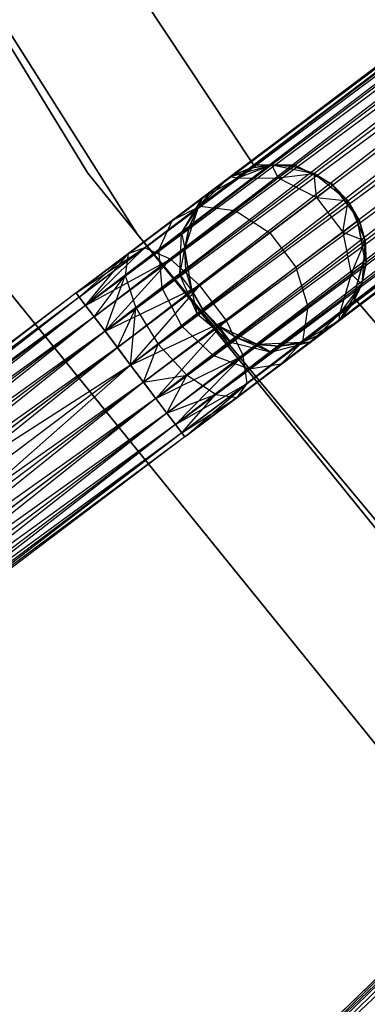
# Model space of a CAD drawing. Extents: x -91 to 92, y -91 to 92.
# Tile 24 of 256: x -51.17 to -47.35, y -44.5 to -33.66. Entities that reach past the tile are written whole.
import ezdxf

# ---------------------------------------------------------------- set-up
doc = ezdxf.new("R2010")
doc.units = 0
doc.header["$LTSCALE"] = 25.4
doc.layers.get('0').update_dxf_attribs({"linetype": 'CONTINUOUS'})

# ---------------------------------------------------------------- blocks, each defined once
blk = doc.blocks.new('NL2500012258_STL_2')
at = {"color": 0}
for p, q in [((57.056, -25.499, 177.379), (41.694, -37.099, 177.379)), ((57.056, -25.499, 177.621), (41.694, -37.099, 177.379)), ((57.056, -25.499, 177.621), (41.694, -37.099, 177.379)), ((57.056, -25.499, 177.379), (41.694, -37.099, 177.379)), ((41.694, -37.099, 177.379), (57.091, -25.545, 177.145)), ((41.694, -37.099, 177.379), (57.091, -25.545, 177.145)), ((41.729, -37.145, 177.855), (57.056, -25.499, 177.621)), ((41.729, -37.145, 177.855), (57.056, -25.499, 177.621)), ((57.091, -25.545, 177.855), (41.729, -37.145, 177.855)), ((57.091, -25.545, 177.855), (41.729, -37.145, 177.855)), ((57.091, -25.545, 177.145), (41.797, -37.235, 176.932)), ((57.091, -25.545, 177.145), (41.797, -37.235, 176.932)), ((57.159, -25.634, 178.068), (41.729, -37.145, 177.855)), ((57.159, -25.634, 178.068), (41.729, -37.145, 177.855)), ((57.159, -25.634, 176.932), (41.797, -37.235, 176.932)), ((57.159, -25.634, 176.932), (41.797, -37.235, 176.932)), ((41.893, -37.362, 178.249), (57.159, -25.634, 178.068)), ((41.893, -37.362, 178.249), (57.159, -25.634, 178.068)), ((41.797, -37.235, 176.932), (57.255, -25.762, 176.751)), ((41.797, -37.235, 176.932), (57.255, -25.762, 176.751)), ((57.255, -25.762, 178.249), (41.893, -37.362, 178.249)), ((57.255, -25.762, 178.249), (41.893, -37.362, 178.249)), ((57.255, -25.762, 176.751), (42.013, -37.521, 176.615)), ((57.255, -25.762, 176.751), (42.013, -37.521, 176.615)), ((57.374, -25.92, 178.385), (41.893, -37.362, 178.249)), ((57.374, -25.92, 178.385), (41.893, -37.362, 178.249)), ((57.374, -25.92, 176.615), (42.013, -37.521, 176.615)), ((57.374, -25.92, 176.615), (42.013, -37.521, 176.615)), ((42.148, -37.701, 178.471), (57.374, -25.92, 178.385)), ((42.148, -37.701, 178.471), (57.374, -25.92, 178.385)), ((42.013, -37.521, 176.615), (57.51, -26.1, 176.529)), ((42.013, -37.521, 176.615), (57.51, -26.1, 176.529)), ((57.51, -26.1, 178.471), (42.148, -37.701, 178.471)), ((57.51, -26.1, 178.471), (42.148, -37.701, 178.471)), ((57.51, -26.1, 176.529), (42.293, -37.892, 176.5)), ((57.51, -26.1, 176.529), (42.293, -37.892, 176.5)), ((57.655, -26.291, 178.5), (42.293, -37.892, 178.5)), ((57.655, -26.291, 178.5), (42.293, -37.892, 178.5)), ((57.655, -26.291, 176.5), (42.293, -37.892, 176.5)), ((57.655, -26.291, 176.5), (42.293, -37.892, 176.5)), ((57.799, -26.482, 176.529), (42.293, -37.892, 176.5)), ((57.799, -26.482, 176.529), (42.293, -37.892, 176.5)), ((57.799, -26.482, 178.471), (42.437, -38.082, 178.471)), ((57.799, -26.482, 178.471), (42.437, -38.082, 178.471)), ((57.799, -26.482, 176.529), (42.573, -38.262, 176.615)), ((57.799, -26.482, 176.529), (42.573, -38.262, 176.615)), ((57.935, -26.662, 178.385), (42.437, -38.082, 178.471)), ((57.935, -26.662, 178.385), (42.437, -38.082, 178.471)), ((57.935, -26.662, 176.615), (42.573, -38.262, 176.615)), ((57.935, -26.662, 176.615), (42.573, -38.262, 176.615)), ((42.692, -38.421, 178.249), (57.935, -26.662, 178.385)), ((42.692, -38.421, 178.249), (57.935, -26.662, 178.385)), ((42.573, -38.262, 176.615), (58.054, -26.82, 176.751)), ((42.573, -38.262, 176.615), (58.054, -26.82, 176.751)), ((58.054, -26.82, 178.249), (42.692, -38.421, 178.249)), ((58.054, -26.82, 178.249), (42.692, -38.421, 178.249)), ((58.054, -26.82, 176.751), (42.789, -38.548, 176.932)), ((58.054, -26.82, 176.751), (42.789, -38.548, 176.932)), ((58.15, -26.948, 178.068), (42.692, -38.421, 178.249)), ((58.15, -26.948, 178.068), (42.692, -38.421, 178.249)), ((58.15, -26.948, 176.932), (42.789, -38.548, 176.932)), ((58.15, -26.948, 176.932), (42.789, -38.548, 176.932)), ((42.856, -38.638, 177.855), (58.15, -26.948, 178.068)), ((42.856, -38.638, 177.855), (58.15, -26.948, 178.068)), ((42.789, -38.548, 176.932), (58.218, -27.037, 177.145)), ((42.789, -38.548, 176.932), (58.218, -27.037, 177.145)), ((58.218, -27.037, 177.855), (42.856, -38.638, 177.855)), ((58.218, -27.037, 177.855), (42.856, -38.638, 177.855)), ((58.253, -27.083, 177.621), (42.856, -38.638, 177.855)), ((58.253, -27.083, 177.621), (42.856, -38.638, 177.855)), ((58.218, -27.037, 177.145), (42.891, -38.684, 177.379)), ((58.218, -27.037, 177.145), (42.891, -38.684, 177.379)), ((42.891, -38.684, 177.379), (58.253, -27.083, 177.621)), ((58.253, -27.083, 177.379), (42.891, -38.684, 177.379)), ((42.891, -38.684, 177.379), (58.253, -27.083, 177.621)), ((58.253, -27.083, 177.379), (42.891, -38.684, 177.379)), ((41.822, -35.778, 26.5), (37.586, -28.862, 26.5)), ((37.586, -28.862, 17), (41.822, -35.778, 17)), ((37.586, -28.862, 17), (41.822, -35.778, 17)), ((41.822, -35.778, 26.5), (37.586, -28.862, 26.5)), ((38.039, -29.604, 19), (42.368, -36.454, 19)), ((42.368, -36.454, 20), (38.039, -29.604, 20)), ((38.039, -29.604, 19), (42.368, -36.454, 19)), ((42.368, -36.454, 20), (38.039, -29.604, 20)), ((43.646, -35.689, 22), (40.543, -31.001, 22)), ((40.543, -31.001, 20), (43.646, -35.689, 20)), ((40.543, -31.001, 20), (43.646, -35.689, 20)), ((43.646, -35.689, 22), (40.543, -31.001, 22)), ((46.924, -42.082, 26.5), (41.822, -35.778, 26.5)), ((41.822, -35.778, 17), (46.924, -42.082, 17)), ((41.822, -35.778, 17), (46.924, -42.082, 17)), ((41.822, -35.778, 17), (41.822, -35.778, 26.5)), ((46.924, -42.082, 26.5), (41.822, -35.778, 26.5)), ((41.822, -35.778, 17), (41.822, -35.778, 26.5)), ((43.387, -35.821, 20), (43.846, -35.687, 20)), ((43.387, -35.821, 20), (43.846, -35.687, 20)), ((43.608, -35.726, 25.5), (43.387, -35.821, 25.5)), ((43.387, -35.821, 20), (43.608, -35.726, 25.5)), ((43.608, -35.726, 25.5), (43.387, -35.821, 25.5)), ((43.387, -35.821, 20), (43.608, -35.726, 25.5)), ((43.465, -35.834, 26.401), (43.846, -35.687, 25.5)), ((43.465, -35.834, 26.401), (43.846, -35.687, 25.5)), ((43.465, -35.834, 26.401), (43.608, -35.726, 25.5)), ((43.465, -35.834, 26.401), (43.608, -35.726, 25.5)), ((43.846, -35.687, 25.5), (43.608, -35.726, 25.5)), ((43.608, -35.726, 25.5), (43.846, -35.687, 20)), ((43.608, -35.726, 25.5), (43.846, -35.687, 20)), ((43.846, -35.687, 25.5), (43.608, -35.726, 25.5)), ((44.102, -35.692, 22), (43.646, -35.689, 22)), ((43.646, -35.689, 22), (43.646, -35.689, 20)), ((43.646, -35.689, 20), (44.102, -35.692, 20)), ((43.646, -35.689, 22), (43.646, -35.689, 20)), ((43.646, -35.689, 20), (44.102, -35.692, 20)), ((44.102, -35.692, 22), (43.646, -35.689, 22)), ((43.846, -35.687, 20), (44.315, -35.782, 20)), ((43.919, -35.832, 26.552), (43.846, -35.687, 25.5)), ((43.919, -35.832, 26.552), (43.846, -35.687, 25.5)), ((44.086, -35.706, 25.5), (43.846, -35.687, 25.5)), ((43.846, -35.687, 20), (44.086, -35.706, 25.5)), ((43.846, -35.687, 20), (44.315, -35.782, 20)), ((43.846, -35.687, 25.5), (43.846, -35.687, 20)), ((43.846, -35.687, 25.5), (43.846, -35.687, 20)), ((44.086, -35.706, 25.5), (43.846, -35.687, 25.5)), ((43.846, -35.687, 20), (44.086, -35.706, 25.5)), ((43.919, -35.832, 26.552), (44.086, -35.706, 25.5)), ((43.919, -35.832, 26.552), (44.086, -35.706, 25.5)), ((43.919, -35.832, 26.552), (44.315, -35.782, 25.5)), ((43.919, -35.832, 26.552), (44.315, -35.782, 25.5)), ((44.315, -35.782, 25.5), (44.086, -35.706, 25.5)), ((44.086, -35.706, 25.5), (44.315, -35.782, 20)), ((44.086, -35.706, 25.5), (44.315, -35.782, 20)), ((44.315, -35.782, 25.5), (44.086, -35.706, 25.5)), ((44.509, -35.896, 22), (44.102, -35.692, 22)), ((44.102, -35.692, 22), (44.102, -35.692, 20)), ((44.102, -35.692, 20), (44.509, -35.896, 20)), ((44.102, -35.692, 22), (44.102, -35.692, 20)), ((44.102, -35.692, 20), (44.509, -35.896, 20)), ((44.509, -35.896, 22), (44.102, -35.692, 22)), ((44.315, -35.782, 20), (44.687, -36.084, 20)), ((44.339, -36.046, 26.637), (44.315, -35.782, 25.5)), ((44.339, -36.046, 26.637), (44.315, -35.782, 25.5)), ((44.519, -35.91, 25.5), (44.315, -35.782, 25.5)), ((44.315, -35.782, 20), (44.687, -36.084, 20)), ((44.315, -35.782, 20), (44.519, -35.91, 25.5)), ((44.315, -35.782, 25.5), (44.315, -35.782, 20)), ((44.315, -35.782, 25.5), (44.315, -35.782, 20)), ((44.519, -35.91, 25.5), (44.315, -35.782, 25.5)), ((44.315, -35.782, 20), (44.519, -35.91, 25.5)), ((43.042, -36.154, 20), (43.387, -35.821, 20)), ((43.042, -36.154, 20), (43.387, -35.821, 20)), ((43.058, -36.142, 27.165), (43.465, -35.834, 26.401)), ((43.058, -36.142, 27.165), (43.465, -35.834, 26.401)), ((43.08, -36.053, 26.219), (43.387, -35.821, 25.5)), ((43.08, -36.053, 26.219), (43.387, -35.821, 25.5)), ((43.08, -36.053, 26.219), (43.465, -35.834, 26.401)), ((43.08, -36.053, 26.219), (43.465, -35.834, 26.401)), ((43.194, -35.967, 25.5), (43.387, -35.821, 20)), ((43.194, -35.967, 25.5), (43.387, -35.821, 20)), ((43.387, -35.821, 25.5), (43.387, -35.821, 20)), ((43.465, -35.834, 26.401), (43.387, -35.821, 25.5)), ((43.465, -35.834, 26.401), (43.387, -35.821, 25.5)), ((43.387, -35.821, 25.5), (43.387, -35.821, 20)), ((43.444, -36.191, 27.443), (43.919, -35.832, 26.552)), ((43.444, -36.191, 27.443), (43.919, -35.832, 26.552)), ((43.465, -35.834, 26.401), (43.919, -35.832, 26.552)), ((43.465, -35.834, 26.401), (43.919, -35.832, 26.552)), ((43.919, -35.832, 26.552), (44.339, -36.046, 26.637)), ((43.919, -35.832, 26.552), (44.339, -36.046, 26.637)), ((43.194, -35.967, 25.5), (43.042, -36.154, 25.5)), ((43.042, -36.154, 20), (43.194, -35.967, 25.5)), ((43.194, -35.967, 25.5), (43.042, -36.154, 25.5)), ((43.042, -36.154, 20), (43.194, -35.967, 25.5)), ((43.08, -36.053, 26.219), (43.194, -35.967, 25.5)), ((43.08, -36.053, 26.219), (43.194, -35.967, 25.5)), ((44.339, -36.046, 26.637), (44.519, -35.91, 25.5)), ((44.339, -36.046, 26.637), (44.519, -35.91, 25.5)), ((44.783, -36.26, 22), (44.509, -35.896, 22)), ((44.509, -35.896, 22), (44.509, -35.896, 20)), ((44.509, -35.896, 20), (44.783, -36.26, 20)), ((44.509, -35.896, 22), (44.509, -35.896, 20)), ((44.509, -35.896, 20), (44.783, -36.26, 20)), ((44.783, -36.26, 22), (44.509, -35.896, 22)), ((44.687, -36.084, 25.5), (44.519, -35.91, 25.5)), ((44.519, -35.91, 25.5), (44.687, -36.084, 20)), ((44.687, -36.084, 25.5), (44.519, -35.91, 25.5)), ((44.519, -35.91, 25.5), (44.687, -36.084, 20)), ((42.755, -36.298, 26.829), (43.08, -36.053, 26.219)), ((42.755, -36.298, 26.829), (43.08, -36.053, 26.219)), ((42.852, -36.438, 26.048), (43.08, -36.053, 26.219)), ((42.852, -36.438, 26.048), (43.08, -36.053, 26.219)), ((43.08, -36.053, 26.219), (43.042, -36.154, 25.5)), ((43.08, -36.053, 26.219), (43.042, -36.154, 25.5)), ((43.825, -36.435, 27.601), (44.339, -36.046, 26.637)), ((43.825, -36.435, 27.601), (44.339, -36.046, 26.637)), ((44.339, -36.046, 26.637), (44.687, -36.084, 25.5)), ((44.339, -36.046, 26.637), (44.687, -36.084, 25.5)), ((44.339, -36.046, 26.637), (44.627, -36.428, 26.637)), ((44.339, -36.046, 26.637), (44.627, -36.428, 26.637)), ((44.627, -36.428, 26.637), (44.687, -36.084, 25.5)), ((44.627, -36.428, 26.637), (44.687, -36.084, 25.5)), ((44.687, -36.084, 20), (44.875, -36.523, 20)), ((44.808, -36.292, 25.5), (44.687, -36.084, 25.5)), ((44.687, -36.084, 25.5), (44.687, -36.084, 20)), ((44.687, -36.084, 25.5), (44.687, -36.084, 20)), ((44.808, -36.292, 25.5), (44.687, -36.084, 25.5)), ((44.808, -36.292, 25.5), (44.687, -36.084, 20)), ((44.808, -36.292, 25.5), (44.687, -36.084, 20)), ((44.687, -36.084, 20), (44.875, -36.523, 20)), ((42.448, -36.602, 27.675), (43.058, -36.142, 27.165)), ((42.448, -36.602, 27.675), (43.058, -36.142, 27.165)), ((42.732, -36.728, 28.039), (43.444, -36.191, 27.443)), ((42.732, -36.728, 28.039), (43.444, -36.191, 27.443)), ((42.755, -36.298, 26.829), (43.058, -36.142, 27.165)), ((42.755, -36.298, 26.829), (43.058, -36.142, 27.165)), ((42.852, -36.438, 26.048), (43.042, -36.154, 25.5)), ((42.852, -36.438, 26.048), (43.042, -36.154, 25.5)), ((42.892, -36.608, 20), (43.042, -36.154, 20)), ((42.892, -36.608, 20), (43.042, -36.154, 20)), ((43.042, -36.154, 25.5), (42.939, -36.372, 25.5)), ((42.939, -36.372, 25.5), (43.042, -36.154, 20)), ((42.939, -36.372, 25.5), (43.042, -36.154, 20)), ((43.042, -36.154, 25.5), (42.939, -36.372, 25.5)), ((43.042, -36.154, 25.5), (43.042, -36.154, 20)), ((43.042, -36.154, 25.5), (43.042, -36.154, 20)), ((43.058, -36.142, 27.165), (43.444, -36.191, 27.443)), ((43.058, -36.142, 27.165), (43.444, -36.191, 27.443)), ((43.444, -36.191, 27.443), (43.825, -36.435, 27.601)), ((43.444, -36.191, 27.443), (43.825, -36.435, 27.601)), ((42.268, -36.666, 27.236), (42.755, -36.298, 26.829)), ((42.268, -36.666, 27.236), (42.755, -36.298, 26.829)), ((42.605, -36.625, 26.513), (42.755, -36.298, 26.829)), ((42.605, -36.625, 26.513), (42.755, -36.298, 26.829)), ((44.627, -36.428, 26.637), (44.808, -36.292, 25.5)), ((44.627, -36.428, 26.637), (44.808, -36.292, 25.5)), ((44.868, -36.707, 22), (44.783, -36.26, 22)), ((44.783, -36.26, 22), (44.783, -36.26, 20)), ((44.783, -36.26, 20), (44.868, -36.707, 20)), ((44.783, -36.26, 22), (44.783, -36.26, 20)), ((44.783, -36.26, 20), (44.868, -36.707, 20)), ((44.868, -36.707, 22), (44.783, -36.26, 22)), ((44.875, -36.523, 25.5), (44.808, -36.292, 25.5)), ((44.808, -36.292, 25.5), (44.875, -36.523, 20)), ((44.808, -36.292, 25.5), (44.875, -36.523, 20)), ((44.875, -36.523, 25.5), (44.808, -36.292, 25.5)), ((42.852, -36.438, 26.048), (42.939, -36.372, 25.5)), ((42.852, -36.438, 26.048), (42.939, -36.372, 25.5)), ((42.939, -36.372, 25.5), (42.892, -36.608, 25.5)), ((42.892, -36.608, 20), (42.939, -36.372, 25.5)), ((42.939, -36.372, 25.5), (42.892, -36.608, 25.5)), ((42.892, -36.608, 20), (42.939, -36.372, 25.5)), ((43.056, -37.015, 28.245), (43.825, -36.435, 27.601)), ((43.056, -37.015, 28.245), (43.825, -36.435, 27.601)), ((43.825, -36.435, 27.601), (44.113, -36.816, 27.601)), ((43.825, -36.435, 27.601), (44.113, -36.816, 27.601)), ((44.113, -36.816, 27.601), (44.627, -36.428, 26.637)), ((44.113, -36.816, 27.601), (44.627, -36.428, 26.637)), ((44.627, -36.428, 26.637), (44.875, -36.523, 25.5)), ((44.627, -36.428, 26.637), (44.875, -36.523, 25.5)), ((44.627, -36.428, 26.637), (44.719, -36.89, 26.552)), ((44.627, -36.428, 26.637), (44.719, -36.89, 26.552)), ((42.368, -36.454, 19), (42.368, -36.454, 20)), ((42.368, -36.454, 19), (47.554, -42.681, 19)), ((47.554, -42.681, 20), (42.368, -36.454, 20)), ((42.368, -36.454, 19), (42.368, -36.454, 20)), ((42.368, -36.454, 19), (47.554, -42.681, 19)), ((47.554, -42.681, 20), (42.368, -36.454, 20)), ((42.605, -36.625, 26.513), (42.852, -36.438, 26.048)), ((42.605, -36.625, 26.513), (42.852, -36.438, 26.048)), ((42.834, -36.9, 25.927), (42.852, -36.438, 26.048)), ((42.834, -36.9, 25.927), (42.852, -36.438, 26.048)), ((42.852, -36.438, 26.048), (42.892, -36.608, 25.5)), ((42.852, -36.438, 26.048), (42.892, -36.608, 25.5)), ((44.719, -36.89, 26.552), (44.875, -36.523, 25.5)), ((44.719, -36.89, 26.552), (44.875, -36.523, 25.5)), ((44.875, -36.523, 20), (44.838, -37.001, 20)), ((44.875, -36.523, 20), (44.838, -37.001, 20)), ((44.886, -36.764, 25.5), (44.875, -36.523, 25.5)), ((44.875, -36.523, 20), (44.886, -36.764, 25.5)), ((44.875, -36.523, 25.5), (44.875, -36.523, 20)), ((44.875, -36.523, 25.5), (44.875, -36.523, 20)), ((44.886, -36.764, 25.5), (44.875, -36.523, 25.5)), ((44.875, -36.523, 20), (44.886, -36.764, 25.5)), ((40.596, -36.644, 26.5), (45.822, -43.1, 26.5)), ((45.822, -43.1, 17), (40.596, -36.644, 17)), ((40.596, -36.644, 26.5), (45.822, -43.1, 26.5)), ((45.822, -43.1, 17), (40.596, -36.644, 17)), ((41.694, -37.099, 27.621), (42.448, -36.602, 27.675)), ((41.694, -37.099, 27.621), (42.448, -36.602, 27.675)), ((41.729, -37.145, 27.855), (42.448, -36.602, 27.675)), ((41.729, -37.145, 27.855), (42.448, -36.602, 27.675)), ((41.797, -37.235, 28.068), (42.448, -36.602, 27.675)), ((41.797, -37.235, 28.068), (42.448, -36.602, 27.675)), ((42.234, -36.905, 26.823), (42.605, -36.625, 26.513)), ((42.234, -36.905, 26.823), (42.605, -36.625, 26.513)), ((42.448, -36.602, 27.675), (42.268, -36.666, 27.236)), ((42.448, -36.602, 27.675), (42.268, -36.666, 27.236)), ((42.732, -36.728, 28.039), (42.448, -36.602, 27.675)), ((42.732, -36.728, 28.039), (42.448, -36.602, 27.675)), ((42.642, -37.046, 26.288), (42.605, -36.625, 26.513)), ((42.642, -37.046, 26.288), (42.605, -36.625, 26.513)), ((42.834, -36.9, 25.927), (42.892, -36.608, 25.5)), ((42.834, -36.9, 25.927), (42.892, -36.608, 25.5)), ((42.97, -37.08, 20), (42.892, -36.608, 20)), ((42.892, -36.608, 25.5), (42.902, -36.849, 25.5)), ((42.902, -36.849, 25.5), (42.892, -36.608, 20)), ((42.97, -37.08, 20), (42.892, -36.608, 20)), ((42.902, -36.849, 25.5), (42.892, -36.608, 20)), ((42.892, -36.608, 25.5), (42.902, -36.849, 25.5)), ((42.892, -36.608, 25.5), (42.892, -36.608, 20)), ((42.892, -36.608, 25.5), (42.892, -36.608, 20)), ((41.694, -37.099, 27.621), (42.268, -36.666, 27.236)), ((41.694, -37.099, 27.379), (42.268, -36.666, 27.236)), ((41.694, -37.099, 27.379), (42.268, -36.666, 27.236)), ((41.694, -37.099, 27.621), (42.268, -36.666, 27.236)), ((41.729, -37.145, 27.145), (42.268, -36.666, 27.236)), ((41.729, -37.145, 27.145), (42.268, -36.666, 27.236)), ((41.797, -37.235, 26.932), (42.268, -36.666, 27.236)), ((41.797, -37.235, 26.932), (42.268, -36.666, 27.236)), ((41.797, -37.235, 28.068), (42.732, -36.728, 28.039)), ((41.797, -37.235, 28.068), (42.732, -36.728, 28.039)), ((41.893, -37.362, 28.249), (42.732, -36.728, 28.039)), ((41.893, -37.362, 28.249), (42.732, -36.728, 28.039)), ((42.013, -37.521, 28.385), (42.732, -36.728, 28.039)), ((42.013, -37.521, 28.385), (42.732, -36.728, 28.039)), ((42.268, -36.666, 27.236), (42.234, -36.905, 26.823)), ((42.268, -36.666, 27.236), (42.234, -36.905, 26.823)), ((43.056, -37.015, 28.245), (42.732, -36.728, 28.039)), ((43.056, -37.015, 28.245), (42.732, -36.728, 28.039)), ((44.745, -37.146, 22), (44.868, -36.707, 22)), ((44.868, -36.707, 20), (44.745, -37.146, 20)), ((44.868, -36.707, 20), (44.745, -37.146, 20)), ((44.745, -37.146, 22), (44.868, -36.707, 22)), ((44.868, -36.707, 22), (44.868, -36.707, 20)), ((44.868, -36.707, 22), (44.868, -36.707, 20)), ((42.834, -36.9, 25.927), (42.902, -36.849, 25.5)), ((42.834, -36.9, 25.927), (42.902, -36.849, 25.5)), ((42.902, -36.849, 25.5), (42.97, -37.08, 25.5)), ((42.97, -37.08, 20), (42.902, -36.849, 25.5)), ((42.902, -36.849, 25.5), (42.97, -37.08, 25.5)), ((42.97, -37.08, 20), (42.902, -36.849, 25.5)), ((43.344, -37.397, 28.245), (44.113, -36.816, 27.601)), ((43.344, -37.397, 28.245), (44.113, -36.816, 27.601)), ((44.113, -36.816, 27.601), (44.243, -37.249, 27.443)), ((44.113, -36.816, 27.601), (44.243, -37.249, 27.443)), ((44.719, -36.89, 26.552), (44.886, -36.764, 25.5)), ((44.719, -36.89, 26.552), (44.886, -36.764, 25.5)), ((44.838, -37.001, 25.5), (44.886, -36.764, 25.5)), ((44.886, -36.764, 25.5), (44.838, -37.001, 20)), ((44.886, -36.764, 25.5), (44.838, -37.001, 20)), ((44.838, -37.001, 25.5), (44.886, -36.764, 25.5)), ((41.797, -37.235, 26.932), (42.234, -36.905, 26.823)), ((41.797, -37.235, 26.932), (42.234, -36.905, 26.823)), ((41.893, -37.362, 26.751), (42.234, -36.905, 26.823)), ((41.893, -37.362, 26.751), (42.234, -36.905, 26.823)), ((42.013, -37.521, 26.615), (42.234, -36.905, 26.823)), ((42.013, -37.521, 26.615), (42.234, -36.905, 26.823)), ((42.234, -36.905, 26.823), (42.353, -37.264, 26.53)), ((42.234, -36.905, 26.823), (42.353, -37.264, 26.53)), ((42.642, -37.046, 26.288), (42.834, -36.9, 25.927)), ((42.642, -37.046, 26.288), (42.834, -36.9, 25.927)), ((43.03, -37.335, 25.883), (42.834, -36.9, 25.927)), ((42.834, -36.9, 25.927), (42.97, -37.08, 25.5)), ((42.834, -36.9, 25.927), (42.97, -37.08, 25.5)), ((43.03, -37.335, 25.883), (42.834, -36.9, 25.927)), ((44.243, -37.249, 27.443), (44.719, -36.89, 26.552)), ((44.243, -37.249, 27.443), (44.719, -36.89, 26.552)), ((44.719, -36.89, 26.552), (44.592, -37.327, 26.401)), ((44.719, -36.89, 26.552), (44.592, -37.327, 26.401)), ((44.719, -36.89, 26.552), (44.838, -37.001, 25.5)), ((44.719, -36.89, 26.552), (44.838, -37.001, 25.5)), ((42.013, -37.521, 28.385), (43.056, -37.015, 28.245)), ((42.013, -37.521, 28.385), (43.056, -37.015, 28.245)), ((42.148, -37.701, 28.471), (43.056, -37.015, 28.245)), ((42.148, -37.701, 28.471), (43.056, -37.015, 28.245)), ((42.293, -37.892, 28.5), (43.056, -37.015, 28.245)), ((42.293, -37.892, 28.5), (43.056, -37.015, 28.245)), ((42.353, -37.264, 26.53), (42.642, -37.046, 26.288)), ((42.353, -37.264, 26.53), (42.642, -37.046, 26.288)), ((42.857, -37.465, 26.207), (42.642, -37.046, 26.288)), ((42.857, -37.465, 26.207), (42.642, -37.046, 26.288)), ((43.091, -37.289, 20), (42.97, -37.08, 20)), ((43.03, -37.335, 25.883), (42.97, -37.08, 25.5)), ((42.97, -37.08, 25.5), (43.091, -37.289, 25.5)), ((43.03, -37.335, 25.883), (42.97, -37.08, 25.5)), ((42.97, -37.08, 25.5), (43.091, -37.289, 25.5)), ((42.97, -37.08, 25.5), (42.97, -37.08, 20)), ((43.091, -37.289, 20), (42.97, -37.08, 20)), ((42.97, -37.08, 25.5), (42.97, -37.08, 20)), ((43.344, -37.397, 28.245), (43.056, -37.015, 28.245)), ((43.344, -37.397, 28.245), (43.056, -37.015, 28.245)), ((44.838, -37.001, 20), (44.583, -37.406, 20)), ((44.838, -37.001, 20), (44.583, -37.406, 20)), ((44.592, -37.327, 26.401), (44.838, -37.001, 25.5)), ((44.592, -37.327, 26.401), (44.838, -37.001, 25.5)), ((44.735, -37.219, 25.5), (44.838, -37.001, 25.5)), ((44.838, -37.001, 20), (44.735, -37.219, 25.5)), ((44.735, -37.219, 25.5), (44.838, -37.001, 25.5)), ((44.838, -37.001, 20), (44.735, -37.219, 25.5)), ((44.838, -37.001, 25.5), (44.838, -37.001, 20)), ((44.838, -37.001, 25.5), (44.838, -37.001, 20)), ((41.694, -37.099, 27.621), (35.556, -41.735, 27.621)), ((41.694, -37.099, 27.621), (35.556, -41.735, 27.621)), ((41.694, -37.099, 27.379), (35.556, -41.735, 27.621)), ((41.694, -37.099, 27.379), (35.556, -41.735, 27.621)), ((41.729, -37.145, 27.855), (35.556, -41.735, 27.621)), ((41.729, -37.145, 27.855), (35.556, -41.735, 27.621)), ((41.694, -37.099, 27.379), (35.591, -41.781, 27.145)), ((41.694, -37.099, 27.379), (35.591, -41.781, 27.145)), ((41.729, -37.145, 27.145), (35.591, -41.781, 27.145)), ((41.729, -37.145, 27.145), (35.591, -41.781, 27.145)), ((41.729, -37.145, 27.855), (35.658, -41.87, 28.068)), ((41.729, -37.145, 27.855), (35.658, -41.87, 28.068)), ((41.729, -37.145, 177.855), (39.3, -38.98, 177.626)), ((41.729, -37.145, 177.855), (39.3, -38.98, 177.626)), ((41.694, -37.099, 177.379), (39.322, -38.891, 177.156)), ((41.694, -37.099, 177.379), (39.322, -38.891, 177.156)), ((41.797, -37.235, 176.932), (41.694, -37.099, 177.379)), ((41.694, -37.099, 177.379), (41.729, -37.145, 177.855)), ((41.694, -37.099, 177.379), (41.729, -37.145, 177.855)), ((41.797, -37.235, 176.932), (41.694, -37.099, 177.379)), ((41.729, -37.145, 27.855), (41.694, -37.099, 27.621)), ((41.694, -37.099, 27.379), (41.729, -37.145, 27.145)), ((41.694, -37.099, 27.379), (41.729, -37.145, 27.145)), ((41.729, -37.145, 27.855), (41.694, -37.099, 27.621)), ((41.729, -37.145, 177.855), (41.893, -37.362, 178.249)), ((41.729, -37.145, 177.855), (41.893, -37.362, 178.249)), ((41.797, -37.235, 28.068), (41.729, -37.145, 27.855)), ((41.729, -37.145, 27.145), (41.797, -37.235, 26.932)), ((41.729, -37.145, 27.145), (41.797, -37.235, 26.932)), ((41.797, -37.235, 28.068), (41.729, -37.145, 27.855)), ((48.4, -41.416, 22), (44.745, -37.146, 22)), ((44.745, -37.146, 22), (44.745, -37.146, 20)), ((44.745, -37.146, 20), (48.4, -41.416, 20)), ((44.745, -37.146, 22), (44.745, -37.146, 20)), ((44.745, -37.146, 20), (48.4, -41.416, 20)), ((48.4, -41.416, 22), (44.745, -37.146, 22)), ((41.797, -37.235, 26.932), (35.591, -41.781, 27.145)), ((41.797, -37.235, 26.932), (35.591, -41.781, 27.145)), ((41.797, -37.235, 28.068), (35.658, -41.87, 28.068)), ((41.797, -37.235, 28.068), (35.658, -41.87, 28.068)), ((41.797, -37.235, 26.932), (35.755, -41.998, 26.751)), ((41.797, -37.235, 26.932), (35.755, -41.998, 26.751)), ((41.797, -37.235, 176.932), (39.478, -38.986, 176.713)), ((41.797, -37.235, 176.932), (39.478, -38.986, 176.713)), ((42.013, -37.521, 176.615), (41.797, -37.235, 176.932)), ((42.013, -37.521, 176.615), (41.797, -37.235, 176.932)), ((41.893, -37.362, 28.249), (41.797, -37.235, 28.068)), ((41.797, -37.235, 26.932), (41.893, -37.362, 26.751)), ((41.797, -37.235, 26.932), (41.893, -37.362, 26.751)), ((41.893, -37.362, 28.249), (41.797, -37.235, 28.068)), ((42.013, -37.521, 26.615), (42.353, -37.264, 26.53)), ((42.013, -37.521, 26.615), (42.353, -37.264, 26.53)), ((42.148, -37.701, 26.529), (42.353, -37.264, 26.53)), ((42.148, -37.701, 26.529), (42.353, -37.264, 26.53)), ((42.293, -37.892, 26.5), (42.353, -37.264, 26.53)), ((42.293, -37.892, 26.5), (42.353, -37.264, 26.53)), ((42.353, -37.264, 26.53), (42.598, -37.661, 26.424)), ((42.353, -37.264, 26.53), (42.598, -37.661, 26.424)), ((43.091, -37.289, 25.5), (43.03, -37.335, 25.883)), ((43.091, -37.289, 25.5), (43.03, -37.335, 25.883)), ((43.258, -37.462, 20), (43.091, -37.289, 20)), ((43.091, -37.289, 25.5), (43.258, -37.462, 25.5)), ((43.394, -37.642, 25.927), (43.091, -37.289, 25.5)), ((43.394, -37.642, 25.927), (43.091, -37.289, 25.5)), ((43.091, -37.289, 25.5), (43.258, -37.462, 25.5)), ((43.091, -37.289, 25.5), (43.091, -37.289, 20)), ((43.258, -37.462, 20), (43.091, -37.289, 20)), ((43.091, -37.289, 25.5), (43.091, -37.289, 20)), ((43.532, -37.787, 28.039), (44.243, -37.249, 27.443)), ((43.532, -37.787, 28.039), (44.243, -37.249, 27.443)), ((44.243, -37.249, 27.443), (44.185, -37.634, 27.165)), ((44.243, -37.249, 27.443), (44.185, -37.634, 27.165)), ((44.583, -37.406, 25.5), (44.735, -37.219, 25.5)), ((44.735, -37.219, 25.5), (44.583, -37.406, 20)), ((44.735, -37.219, 25.5), (44.583, -37.406, 20)), ((44.583, -37.406, 25.5), (44.735, -37.219, 25.5)), ((44.592, -37.327, 26.401), (44.735, -37.219, 25.5)), ((44.592, -37.327, 26.401), (44.735, -37.219, 25.5)), ((41.893, -37.362, 28.249), (35.658, -41.87, 28.068)), ((41.893, -37.362, 28.249), (35.658, -41.87, 28.068)), ((41.893, -37.362, 26.751), (35.755, -41.998, 26.751)), ((41.893, -37.362, 26.751), (35.755, -41.998, 26.751)), ((41.893, -37.362, 28.249), (35.874, -42.156, 28.385)), ((41.893, -37.362, 28.249), (35.874, -42.156, 28.385)), ((41.893, -37.362, 178.249), (39.417, -39.232, 178.015)), ((41.893, -37.362, 178.249), (39.417, -39.232, 178.015)), ((41.893, -37.362, 178.249), (42.148, -37.701, 178.471)), ((41.893, -37.362, 178.249), (42.148, -37.701, 178.471)), ((42.013, -37.521, 28.385), (41.893, -37.362, 28.249)), ((41.893, -37.362, 26.751), (42.013, -37.521, 26.615)), ((41.893, -37.362, 26.751), (42.013, -37.521, 26.615)), ((42.013, -37.521, 28.385), (41.893, -37.362, 28.249)), ((42.293, -37.892, 28.5), (43.344, -37.397, 28.245)), ((42.293, -37.892, 28.5), (43.344, -37.397, 28.245)), ((42.437, -38.082, 28.471), (43.344, -37.397, 28.245)), ((42.437, -38.082, 28.471), (43.344, -37.397, 28.245)), ((42.573, -38.262, 28.385), (43.344, -37.397, 28.245)), ((42.573, -38.262, 28.385), (43.344, -37.397, 28.245)), ((43.03, -37.335, 25.883), (42.857, -37.465, 26.207)), ((43.03, -37.335, 25.883), (42.857, -37.465, 26.207)), ((43.394, -37.642, 25.927), (43.03, -37.335, 25.883)), ((43.394, -37.642, 25.927), (43.03, -37.335, 25.883)), ((43.532, -37.787, 28.039), (43.344, -37.397, 28.245)), ((43.532, -37.787, 28.039), (43.344, -37.397, 28.245)), ((44.583, -37.406, 20), (44.169, -37.646, 20)), ((44.583, -37.406, 20), (44.169, -37.646, 20)), ((44.185, -37.634, 27.165), (44.592, -37.327, 26.401)), ((44.185, -37.634, 27.165), (44.592, -37.327, 26.401)), ((44.592, -37.327, 26.401), (44.277, -37.637, 26.219)), ((44.592, -37.327, 26.401), (44.277, -37.637, 26.219)), ((44.277, -37.637, 26.219), (44.583, -37.406, 25.5)), ((44.277, -37.637, 26.219), (44.583, -37.406, 25.5)), ((44.583, -37.406, 20), (44.391, -37.551, 25.5)), ((44.583, -37.406, 20), (44.391, -37.551, 25.5)), ((44.592, -37.327, 26.401), (44.583, -37.406, 25.5)), ((44.592, -37.327, 26.401), (44.583, -37.406, 25.5)), ((44.583, -37.406, 25.5), (44.583, -37.406, 20)), ((44.583, -37.406, 25.5), (44.583, -37.406, 20)), ((42.857, -37.465, 26.207), (42.598, -37.661, 26.424)), ((42.857, -37.465, 26.207), (42.598, -37.661, 26.424)), ((43.202, -37.787, 26.288), (42.857, -37.465, 26.207)), ((43.202, -37.787, 26.288), (42.857, -37.465, 26.207)), ((43.691, -37.667, 20), (43.258, -37.462, 20)), ((43.258, -37.462, 25.5), (43.394, -37.642, 25.927)), ((43.258, -37.462, 25.5), (43.394, -37.642, 25.927)), ((43.258, -37.462, 25.5), (43.462, -37.591, 25.5)), ((43.462, -37.591, 25.5), (43.258, -37.462, 20)), ((43.691, -37.667, 20), (43.258, -37.462, 20)), ((43.462, -37.591, 25.5), (43.258, -37.462, 20)), ((43.258, -37.462, 25.5), (43.462, -37.591, 25.5)), ((43.258, -37.462, 25.5), (43.258, -37.462, 20)), ((43.258, -37.462, 25.5), (43.258, -37.462, 20)), ((42.013, -37.521, 26.615), (35.755, -41.998, 26.751)), ((42.013, -37.521, 26.615), (35.755, -41.998, 26.751)), ((42.013, -37.521, 28.385), (35.874, -42.156, 28.385)), ((42.013, -37.521, 28.385), (35.874, -42.156, 28.385)), ((42.013, -37.521, 26.615), (36.01, -42.336, 26.529)), ((42.013, -37.521, 26.615), (36.01, -42.336, 26.529)), ((42.013, -37.521, 176.615), (39.732, -39.243, 176.4)), ((42.013, -37.521, 176.615), (39.732, -39.243, 176.4)), ((42.293, -37.892, 176.5), (42.013, -37.521, 176.615)), ((42.293, -37.892, 176.5), (42.013, -37.521, 176.615)), ((42.148, -37.701, 28.471), (42.013, -37.521, 28.385)), ((42.013, -37.521, 26.615), (42.148, -37.701, 26.529)), ((42.013, -37.521, 26.615), (42.148, -37.701, 26.529)), ((42.148, -37.701, 28.471), (42.013, -37.521, 28.385)), ((43.462, -37.591, 25.5), (43.394, -37.642, 25.927)), ((43.462, -37.591, 25.5), (43.394, -37.642, 25.927)), ((43.462, -37.591, 25.5), (43.844, -37.751, 26.048)), ((43.462, -37.591, 25.5), (43.844, -37.751, 26.048)), ((43.462, -37.591, 25.5), (43.691, -37.667, 25.5)), ((43.691, -37.667, 20), (43.462, -37.591, 25.5)), ((43.462, -37.591, 25.5), (43.691, -37.667, 25.5)), ((43.691, -37.667, 20), (43.462, -37.591, 25.5)), ((44.169, -37.646, 25.5), (44.391, -37.551, 25.5)), ((44.391, -37.551, 25.5), (44.169, -37.646, 20)), ((44.391, -37.551, 25.5), (44.169, -37.646, 20)), ((44.169, -37.646, 25.5), (44.391, -37.551, 25.5)), ((44.277, -37.637, 26.219), (44.391, -37.551, 25.5)), ((44.277, -37.637, 26.219), (44.391, -37.551, 25.5)), ((42.148, -37.701, 28.471), (35.874, -42.156, 28.385)), ((42.148, -37.701, 28.471), (35.874, -42.156, 28.385)), ((42.148, -37.701, 26.529), (36.01, -42.336, 26.529)), ((42.148, -37.701, 26.529), (36.01, -42.336, 26.529)), ((36.154, -42.527, 28.5), (42.148, -37.701, 28.471)), ((36.154, -42.527, 28.5), (42.148, -37.701, 28.471)), ((42.148, -37.701, 178.471), (39.646, -39.59, 178.235)), ((42.148, -37.701, 178.471), (39.646, -39.59, 178.235)), ((42.148, -37.701, 178.471), (42.293, -37.892, 178.5)), ((42.148, -37.701, 178.471), (42.293, -37.892, 178.5)), ((42.148, -37.701, 26.529), (42.293, -37.892, 26.5)), ((42.293, -37.892, 28.5), (42.148, -37.701, 28.471)), ((42.148, -37.701, 26.529), (42.293, -37.892, 26.5)), ((42.293, -37.892, 28.5), (42.148, -37.701, 28.471)), ((42.598, -37.661, 26.424), (42.293, -37.892, 26.5)), ((42.598, -37.661, 26.424), (42.293, -37.892, 26.5)), ((42.437, -38.082, 26.529), (42.598, -37.661, 26.424)), ((42.437, -38.082, 26.529), (42.598, -37.661, 26.424)), ((42.913, -38.005, 26.53), (42.598, -37.661, 26.424)), ((42.913, -38.005, 26.53), (42.598, -37.661, 26.424)), ((43.202, -37.787, 26.288), (43.394, -37.642, 25.927)), ((43.202, -37.787, 26.288), (43.394, -37.642, 25.927)), ((43.394, -37.642, 25.927), (43.844, -37.751, 26.048)), ((43.394, -37.642, 25.927), (43.844, -37.751, 26.048)), ((43.575, -38.095, 27.675), (44.185, -37.634, 27.165)), ((43.575, -38.095, 27.675), (44.185, -37.634, 27.165)), ((44.169, -37.646, 20), (43.691, -37.667, 20)), ((44.169, -37.646, 20), (43.691, -37.667, 20)), ((43.691, -37.667, 25.5), (43.844, -37.751, 26.048)), ((43.691, -37.667, 25.5), (43.844, -37.751, 26.048)), ((43.691, -37.667, 25.5), (43.931, -37.685, 25.5)), ((43.931, -37.685, 25.5), (43.691, -37.667, 20)), ((43.931, -37.685, 25.5), (43.691, -37.667, 20)), ((43.691, -37.667, 25.5), (43.931, -37.685, 25.5)), ((43.691, -37.667, 25.5), (43.691, -37.667, 20)), ((43.691, -37.667, 25.5), (43.691, -37.667, 20)), ((44.277, -37.637, 26.219), (43.844, -37.751, 26.048)), ((44.277, -37.637, 26.219), (43.844, -37.751, 26.048)), ((43.844, -37.751, 26.048), (43.931, -37.685, 25.5)), ((43.844, -37.751, 26.048), (43.931, -37.685, 25.5)), ((43.931, -37.685, 25.5), (44.277, -37.637, 26.219)), ((43.931, -37.685, 25.5), (44.277, -37.637, 26.219)), ((43.931, -37.685, 25.5), (44.169, -37.646, 25.5)), ((44.169, -37.646, 20), (43.931, -37.685, 25.5)), ((43.931, -37.685, 25.5), (44.169, -37.646, 25.5)), ((44.169, -37.646, 20), (43.931, -37.685, 25.5)), ((44.185, -37.634, 27.165), (43.951, -37.883, 26.829)), ((44.185, -37.634, 27.165), (43.951, -37.883, 26.829)), ((43.951, -37.883, 26.829), (44.277, -37.637, 26.219)), ((43.951, -37.883, 26.829), (44.277, -37.637, 26.219)), ((44.169, -37.646, 25.5), (44.277, -37.637, 26.219)), ((44.169, -37.646, 25.5), (44.277, -37.637, 26.219)), ((44.169, -37.646, 25.5), (44.169, -37.646, 20)), ((44.169, -37.646, 25.5), (44.169, -37.646, 20)), ((42.573, -38.262, 28.385), (43.532, -37.787, 28.039)), ((42.573, -38.262, 28.385), (43.532, -37.787, 28.039)), ((42.692, -38.421, 28.249), (43.532, -37.787, 28.039)), ((42.692, -38.421, 28.249), (43.532, -37.787, 28.039)), ((42.789, -38.548, 28.068), (43.532, -37.787, 28.039)), ((42.789, -38.548, 28.068), (43.532, -37.787, 28.039)), ((42.913, -38.005, 26.53), (43.202, -37.787, 26.288)), ((42.913, -38.005, 26.53), (43.202, -37.787, 26.288)), ((43.597, -37.938, 26.513), (43.202, -37.787, 26.288)), ((43.597, -37.938, 26.513), (43.202, -37.787, 26.288)), ((43.575, -38.095, 27.675), (43.532, -37.787, 28.039)), ((43.575, -38.095, 27.675), (43.532, -37.787, 28.039)), ((43.597, -37.938, 26.513), (43.844, -37.751, 26.048)), ((43.597, -37.938, 26.513), (43.844, -37.751, 26.048)), ((42.293, -37.892, 26.5), (36.154, -42.527, 26.5)), ((42.293, -37.892, 26.5), (36.154, -42.527, 26.5)), ((42.293, -37.892, 28.5), (36.154, -42.527, 28.5)), ((42.293, -37.892, 28.5), (36.154, -42.527, 28.5)), ((42.293, -37.892, 178.5), (39.646, -39.59, 178.235)), ((42.293, -37.892, 178.5), (39.646, -39.59, 178.235)), ((42.293, -37.892, 178.5), (39.934, -39.972, 178.235)), ((42.293, -37.892, 178.5), (39.934, -39.972, 178.235)), ((42.293, -37.892, 176.5), (40.025, -39.604, 176.286)), ((42.293, -37.892, 176.5), (40.025, -39.604, 176.286)), ((42.293, -37.892, 178.5), (42.437, -38.082, 178.471)), ((42.573, -38.262, 176.615), (42.293, -37.892, 176.5)), ((42.293, -37.892, 178.5), (42.437, -38.082, 178.471)), ((42.573, -38.262, 176.615), (42.293, -37.892, 176.5)), ((42.293, -37.892, 26.5), (42.437, -38.082, 26.529)), ((42.437, -38.082, 28.471), (42.293, -37.892, 28.5)), ((42.437, -38.082, 28.471), (42.293, -37.892, 28.5)), ((42.293, -37.892, 26.5), (42.437, -38.082, 26.529)), ((43.226, -38.218, 26.823), (43.597, -37.938, 26.513)), ((43.226, -38.218, 26.823), (43.597, -37.938, 26.513)), ((43.465, -38.25, 27.236), (43.951, -37.883, 26.829)), ((43.465, -38.25, 27.236), (43.951, -37.883, 26.829)), ((43.951, -37.883, 26.829), (43.597, -37.938, 26.513)), ((43.951, -37.883, 26.829), (43.597, -37.938, 26.513)), ((42.437, -38.082, 26.529), (42.913, -38.005, 26.53)), ((42.437, -38.082, 26.529), (42.913, -38.005, 26.53)), ((42.573, -38.262, 26.615), (42.913, -38.005, 26.53)), ((42.573, -38.262, 26.615), (42.913, -38.005, 26.53)), ((42.692, -38.421, 26.751), (42.913, -38.005, 26.53)), ((42.692, -38.421, 26.751), (42.913, -38.005, 26.53)), ((43.226, -38.218, 26.823), (42.913, -38.005, 26.53)), ((43.226, -38.218, 26.823), (42.913, -38.005, 26.53)), ((42.437, -38.082, 28.471), (36.154, -42.527, 28.5)), ((42.437, -38.082, 28.471), (36.154, -42.527, 28.5)), ((42.437, -38.082, 26.529), (36.299, -42.718, 26.529)), ((42.437, -38.082, 26.529), (36.299, -42.718, 26.529)), ((42.437, -38.082, 28.471), (36.434, -42.898, 28.385)), ((42.437, -38.082, 28.471), (36.434, -42.898, 28.385)), ((42.437, -38.082, 178.471), (39.934, -39.972, 178.235)), ((42.437, -38.082, 178.471), (39.934, -39.972, 178.235)), ((42.437, -38.082, 178.471), (42.692, -38.421, 178.249)), ((42.437, -38.082, 178.471), (42.692, -38.421, 178.249)), ((42.437, -38.082, 26.529), (42.573, -38.262, 26.615)), ((42.573, -38.262, 28.385), (42.437, -38.082, 28.471)), ((42.573, -38.262, 28.385), (42.437, -38.082, 28.471)), ((42.437, -38.082, 26.529), (42.573, -38.262, 26.615)), ((42.789, -38.548, 28.068), (43.575, -38.095, 27.675)), ((42.789, -38.548, 28.068), (43.575, -38.095, 27.675)), ((42.856, -38.638, 27.855), (43.575, -38.095, 27.675)), ((42.856, -38.638, 27.855), (43.575, -38.095, 27.675)), ((42.891, -38.684, 27.621), (43.575, -38.095, 27.675)), ((42.891, -38.684, 27.621), (43.575, -38.095, 27.675)), ((43.465, -38.25, 27.236), (43.575, -38.095, 27.675)), ((43.465, -38.25, 27.236), (43.575, -38.095, 27.675)), ((42.573, -38.262, 26.615), (36.299, -42.718, 26.529)), ((42.573, -38.262, 26.615), (36.299, -42.718, 26.529)), ((42.573, -38.262, 28.385), (36.434, -42.898, 28.385)), ((42.573, -38.262, 28.385), (36.434, -42.898, 28.385)), ((42.573, -38.262, 26.615), (36.554, -43.056, 26.751)), ((42.573, -38.262, 26.615), (36.554, -43.056, 26.751)), ((42.573, -38.262, 176.615), (40.292, -39.985, 176.4)), ((42.573, -38.262, 176.615), (40.292, -39.985, 176.4)), ((42.789, -38.548, 176.932), (42.573, -38.262, 176.615)), ((42.789, -38.548, 176.932), (42.573, -38.262, 176.615)), ((42.573, -38.262, 26.615), (42.692, -38.421, 26.751)), ((42.692, -38.421, 28.249), (42.573, -38.262, 28.385)), ((42.692, -38.421, 28.249), (42.573, -38.262, 28.385)), ((42.573, -38.262, 26.615), (42.692, -38.421, 26.751)), ((42.692, -38.421, 26.751), (43.226, -38.218, 26.823)), ((42.692, -38.421, 26.751), (43.226, -38.218, 26.823)), ((42.789, -38.548, 26.932), (43.226, -38.218, 26.823)), ((42.789, -38.548, 26.932), (43.226, -38.218, 26.823)), ((42.856, -38.638, 27.145), (43.226, -38.218, 26.823)), ((42.856, -38.638, 27.145), (43.226, -38.218, 26.823)), ((42.856, -38.638, 27.145), (43.465, -38.25, 27.236)), ((42.856, -38.638, 27.145), (43.465, -38.25, 27.236)), ((42.891, -38.684, 27.379), (43.465, -38.25, 27.236)), ((42.891, -38.684, 27.621), (43.465, -38.25, 27.236)), ((42.891, -38.684, 27.621), (43.465, -38.25, 27.236)), ((42.891, -38.684, 27.379), (43.465, -38.25, 27.236)), ((43.226, -38.218, 26.823), (43.465, -38.25, 27.236)), ((43.226, -38.218, 26.823), (43.465, -38.25, 27.236)), ((42.692, -38.421, 28.249), (36.434, -42.898, 28.385)), ((42.692, -38.421, 28.249), (36.434, -42.898, 28.385)), ((42.692, -38.421, 26.751), (36.554, -43.056, 26.751)), ((42.692, -38.421, 26.751), (36.554, -43.056, 26.751)), ((42.692, -38.421, 28.249), (36.65, -43.184, 28.068)), ((42.692, -38.421, 28.249), (36.65, -43.184, 28.068)), ((42.692, -38.421, 178.249), (40.216, -40.29, 178.015)), ((42.692, -38.421, 178.249), (40.216, -40.29, 178.015)), ((42.692, -38.421, 178.249), (42.856, -38.638, 177.855)), ((42.692, -38.421, 178.249), (42.856, -38.638, 177.855)), ((42.692, -38.421, 26.751), (42.789, -38.548, 26.932)), ((42.789, -38.548, 28.068), (42.692, -38.421, 28.249)), ((42.789, -38.548, 28.068), (42.692, -38.421, 28.249)), ((42.692, -38.421, 26.751), (42.789, -38.548, 26.932)), ((42.789, -38.548, 26.932), (36.554, -43.056, 26.751)), ((42.789, -38.548, 26.932), (36.554, -43.056, 26.751)), ((42.789, -38.548, 28.068), (36.65, -43.184, 28.068)), ((42.789, -38.548, 28.068), (36.65, -43.184, 28.068)), ((42.789, -38.548, 26.932), (36.718, -43.273, 27.145)), ((42.789, -38.548, 26.932), (36.718, -43.273, 27.145)), ((42.789, -38.548, 176.932), (40.47, -40.299, 176.713)), ((42.789, -38.548, 176.932), (40.47, -40.299, 176.713)), ((42.891, -38.684, 177.379), (42.789, -38.548, 176.932)), ((42.891, -38.684, 177.379), (42.789, -38.548, 176.932)), ((42.789, -38.548, 26.932), (42.856, -38.638, 27.145)), ((42.856, -38.638, 27.855), (42.789, -38.548, 28.068)), ((42.856, -38.638, 27.855), (42.789, -38.548, 28.068)), ((42.789, -38.548, 26.932), (42.856, -38.638, 27.145)), ((42.856, -38.638, 27.855), (36.65, -43.184, 28.068)), ((42.856, -38.638, 27.855), (36.65, -43.184, 28.068)), ((42.856, -38.638, 27.145), (36.718, -43.273, 27.145)), ((42.856, -38.638, 27.145), (36.718, -43.273, 27.145)), ((42.891, -38.684, 27.379), (36.718, -43.273, 27.145)), ((42.891, -38.684, 27.379), (36.718, -43.273, 27.145)), ((42.856, -38.638, 27.855), (36.753, -43.319, 27.621)), ((42.856, -38.638, 27.855), (36.753, -43.319, 27.621)), ((42.891, -38.684, 27.379), (36.753, -43.319, 27.621)), ((42.891, -38.684, 27.379), (36.753, -43.319, 27.621)), ((42.891, -38.684, 27.621), (36.753, -43.319, 27.621)), ((42.891, -38.684, 27.621), (36.753, -43.319, 27.621)), ((42.856, -38.638, 177.855), (40.427, -40.472, 177.626)), ((42.856, -38.638, 177.855), (40.427, -40.472, 177.626)), ((42.891, -38.684, 177.379), (40.519, -40.475, 177.156)), ((42.891, -38.684, 177.379), (40.519, -40.475, 177.156)), ((42.856, -38.638, 177.855), (42.891, -38.684, 177.379)), ((42.856, -38.638, 177.855), (42.891, -38.684, 177.379)), ((42.856, -38.638, 27.145), (42.891, -38.684, 27.379)), ((42.891, -38.684, 27.621), (42.856, -38.638, 27.855)), ((42.891, -38.684, 27.621), (42.856, -38.638, 27.855)), ((42.856, -38.638, 27.145), (42.891, -38.684, 27.379)), ((46.638, -43.057, 27.621), (41.115, -48.411, 27.621)), ((46.638, -43.057, 27.621), (41.115, -48.411, 27.621)), ((46.638, -43.057, 27.379), (41.115, -48.411, 27.621)), ((46.638, -43.057, 27.379), (41.115, -48.411, 27.621)), ((46.678, -43.098, 27.855), (41.115, -48.411, 27.621)), ((46.678, -43.098, 27.855), (41.115, -48.411, 27.621)), ((46.638, -43.057, 27.379), (41.156, -48.453, 27.145)), ((46.638, -43.057, 27.379), (41.156, -48.453, 27.145)), ((46.678, -43.098, 27.145), (41.156, -48.453, 27.145)), ((46.678, -43.098, 27.145), (41.156, -48.453, 27.145)), ((46.678, -43.098, 27.855), (41.234, -48.533, 28.068)), ((46.678, -43.098, 27.855), (41.234, -48.533, 28.068)), ((46.678, -43.098, 177.855), (44.493, -45.217, 177.626)), ((46.678, -43.098, 177.855), (44.493, -45.217, 177.626)), ((46.638, -43.057, 177.379), (44.503, -45.126, 177.156)), ((46.638, -43.057, 177.379), (44.503, -45.126, 177.156)), ((46.756, -43.179, 26.932), (41.156, -48.453, 27.145)), ((46.756, -43.179, 26.932), (41.156, -48.453, 27.145))]:
    blk.add_line(p, q, dxfattribs=at)

msp = doc.modelspace()

# ---------------------------------------------------------------- block references
at = {"color": 0}
msp.add_blockref('NL2500012258_STL_2', (-92.243, 0.428, -1717), dxfattribs=at)

doc.saveas('drawing.dxf')
